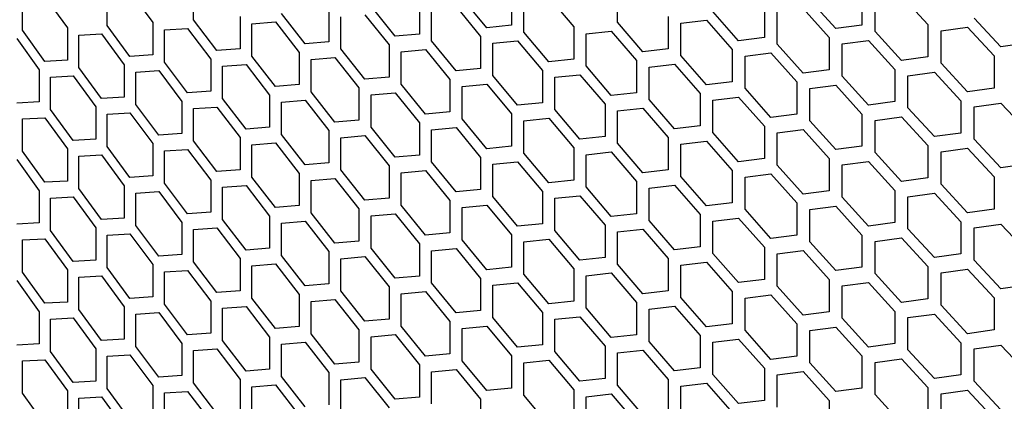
# Model space of a CAD drawing. Header units: millimetres. Extents: x 26293 to 29282, y 1612 to 3704.
# Tile 37 of 48: x 28534 to 28674, y 3091 to 3145. Entities that reach past the tile are written whole.
import ezdxf

# ---------------------------------------------------------------- set-up
doc = ezdxf.new("R2010")
doc.units = ezdxf.units.MM
doc.layers.add('5', color=251, linetype='Continuous')

msp = doc.modelspace()

# ---------------------------------------------------------------- linework, layer by layer
at = {"layer": '5'}
for p, q in [((28558.394, 3144.91), (28558.394, 3149.492)), ((28534.113, 3143.443), (28534.113, 3148.025)), ((28537.295, 3148.193), (28540.495, 3143.786)), ((28546.134, 3144.115), (28546.134, 3148.698)), ((28549.381, 3148.897), (28552.643, 3144.524)), ((28600.053, 3143.806), (28596.562, 3148.052)), ((28603.56, 3148.733), (28603.56, 3144.151)), ((28608.85, 3148.124), (28612.396, 3143.91)), ((28618.639, 3144.579), (28618.639, 3149.161)), ((28653.338, 3148.73), (28653.338, 3144.148)), ((28658.939, 3148.322), (28662.691, 3144.244)), ((28587.043, 3142.595), (28583.612, 3146.876)), ((28590.491, 3147.487), (28590.491, 3142.905)), ((28592.22, 3141.918), (28592.22, 3146.5)), ((28595.692, 3146.824), (28599.179, 3142.575)), ((28605.32, 3143.182), (28605.32, 3147.764)), ((28639.48, 3146.985), (28639.48, 3142.403)), ((28644.998, 3146.521), (28648.696, 3142.405)), ((28649.622, 3143.669), (28645.921, 3147.782)), ((28655.201, 3143.246), (28655.201, 3147.828)), ((28565.028, 3145.384), (28565.028, 3140.802)), ((28574.258, 3141.514), (28570.888, 3145.829)), ((28577.645, 3146.372), (28577.645, 3141.789)), ((28579.345, 3140.785), (28579.345, 3145.367)), ((28582.756, 3145.657), (28586.184, 3141.373)), ((28625.831, 3145.38), (28625.831, 3140.797)), ((28635.82, 3141.961), (28632.174, 3146.112)), ((28641.316, 3141.482), (28641.316, 3146.064)), ((28673.083, 3141.1), (28669.292, 3145.15)), ((28540.495, 3143.786), (28540.495, 3139.204)), ((28549.381, 3139.733), (28546.134, 3144.115)), ((28552.643, 3144.524), (28552.643, 3139.941)), ((28554.281, 3143.486), (28557.569, 3143.707)), ((28557.569, 3143.707), (28560.874, 3139.356)), ((28561.703, 3140.56), (28558.394, 3144.91)), ((28566.697, 3144.363), (28570.047, 3144.618)), ((28566.697, 3139.781), (28566.697, 3144.363)), ((28570.047, 3144.618), (28573.414, 3140.301)), ((28603.56, 3144.151), (28600.053, 3143.806)), ((28612.396, 3143.91), (28612.396, 3139.328)), ((28622.228, 3140.392), (28618.639, 3144.579)), ((28627.639, 3144.44), (28631.265, 3144.86)), ((28627.639, 3139.858), (28627.639, 3144.44)), ((28631.265, 3144.86), (28634.907, 3140.707)), ((28653.338, 3144.148), (28649.622, 3143.669)), ((28662.691, 3144.244), (28662.691, 3139.661)), ((28664.572, 3143.354), (28668.346, 3143.873)), ((28668.346, 3143.873), (28672.134, 3139.82)), ((28533.32, 3142.257), (28536.498, 3137.84)), ((28537.295, 3139.028), (28534.113, 3143.443)), ((28542.101, 3142.732), (28545.326, 3142.921)), ((28542.101, 3138.15), (28542.101, 3142.732)), ((28545.326, 3142.921), (28548.567, 3138.536)), ((28554.281, 3138.903), (28554.281, 3143.486)), ((28590.491, 3142.905), (28587.043, 3142.595)), ((28599.179, 3142.575), (28599.179, 3137.993)), ((28608.85, 3138.959), (28605.32, 3143.182)), ((28614.175, 3142.953), (28617.744, 3143.336)), ((28614.175, 3138.37), (28614.175, 3142.953)), ((28617.744, 3143.336), (28621.329, 3139.147)), ((28639.48, 3142.403), (28635.82, 3141.961)), ((28648.696, 3142.405), (28648.696, 3137.823)), ((28658.939, 3139.157), (28655.201, 3143.246)), ((28664.572, 3138.772), (28664.572, 3143.354)), ((28577.645, 3141.789), (28574.258, 3141.514)), ((28586.184, 3141.373), (28586.184, 3136.791)), ((28595.692, 3137.66), (28592.22, 3141.918)), ((28600.929, 3141.6), (28604.44, 3141.948)), ((28600.929, 3137.018), (28600.929, 3141.6)), ((28604.44, 3141.948), (28607.966, 3137.723)), ((28644.998, 3137.356), (28641.316, 3141.482)), ((28650.55, 3141.497), (28654.269, 3141.978)), ((28650.55, 3136.914), (28650.55, 3141.497)), ((28654.269, 3141.978), (28658.003, 3137.887)), ((28676.889, 3141.642), (28673.083, 3141.1)), ((28552.643, 3139.941), (28549.381, 3139.733)), ((28565.028, 3140.802), (28561.703, 3140.56)), ((28570.047, 3135.454), (28566.697, 3139.781)), ((28573.414, 3140.301), (28573.414, 3135.718)), ((28575.103, 3139.291), (28578.495, 3139.568)), ((28578.495, 3139.568), (28581.902, 3135.273)), ((28582.756, 3136.492), (28579.345, 3140.785)), ((28587.903, 3140.38), (28591.355, 3140.693)), ((28587.903, 3135.798), (28587.903, 3140.38)), ((28591.355, 3140.693), (28594.823, 3136.432)), ((28625.831, 3140.797), (28622.228, 3140.392)), ((28631.265, 3135.695), (28627.639, 3139.858)), ((28634.907, 3140.707), (28634.907, 3136.125)), ((28636.733, 3139.78), (28640.397, 3140.224)), ((28636.733, 3135.198), (28636.733, 3139.78)), ((28640.397, 3140.224), (28644.076, 3136.096)), ((28662.691, 3139.661), (28658.939, 3139.157)), ((28672.134, 3139.82), (28672.134, 3135.238)), ((28540.495, 3139.204), (28537.295, 3139.028)), ((28545.326, 3133.756), (28542.101, 3138.15)), ((28548.567, 3138.536), (28548.567, 3133.954)), ((28557.569, 3134.543), (28554.281, 3138.903)), ((28560.874, 3139.356), (28560.874, 3134.773)), ((28562.533, 3138.329), (28565.862, 3138.573)), ((28562.533, 3133.747), (28562.533, 3138.329)), ((28565.862, 3138.573), (28569.208, 3134.244)), ((28575.103, 3134.708), (28575.103, 3139.291)), ((28612.396, 3139.328), (28608.85, 3138.959)), ((28617.744, 3134.172), (28614.175, 3138.37)), ((28621.329, 3139.147), (28621.329, 3134.565)), ((28623.127, 3138.201), (28626.735, 3138.609)), ((28623.127, 3133.619), (28623.127, 3138.201)), ((28626.735, 3138.609), (28630.357, 3134.444)), ((28668.346, 3134.709), (28664.572, 3138.772)), ((28536.498, 3137.84), (28536.498, 3133.258)), ((28538.094, 3136.78), (28541.297, 3136.958)), ((28538.094, 3132.198), (28538.094, 3136.78)), ((28541.297, 3136.958), (28544.518, 3132.563)), ((28550.195, 3137.493), (28553.462, 3137.704)), ((28550.195, 3132.911), (28550.195, 3137.493)), ((28553.462, 3137.704), (28556.746, 3133.341)), ((28586.184, 3136.791), (28582.756, 3136.492)), ((28599.179, 3137.993), (28595.692, 3137.66)), ((28604.44, 3132.783), (28600.929, 3137.018)), ((28607.966, 3137.723), (28607.966, 3133.14)), ((28609.735, 3136.759), (28613.285, 3137.131)), ((28609.735, 3132.177), (28609.735, 3136.759)), ((28613.285, 3137.131), (28616.851, 3132.929)), ((28648.696, 3137.823), (28644.998, 3137.356)), ((28654.269, 3132.813), (28650.55, 3136.914)), ((28658.003, 3137.887), (28658.003, 3133.305)), ((28659.876, 3136.991), (28663.631, 3137.498)), ((28659.876, 3132.409), (28659.876, 3136.991)), ((28663.631, 3137.498), (28667.401, 3133.432)), ((28573.414, 3135.718), (28570.047, 3135.454)), ((28581.902, 3135.273), (28581.902, 3130.691)), ((28591.355, 3131.528), (28587.903, 3135.798)), ((28594.823, 3136.432), (28594.823, 3131.85)), ((28596.562, 3135.451), (28600.053, 3135.787)), ((28596.562, 3130.869), (28596.562, 3135.451)), ((28600.053, 3135.787), (28603.56, 3131.55)), ((28634.907, 3136.125), (28631.265, 3135.695)), ((28644.076, 3136.096), (28644.076, 3131.513)), ((28645.921, 3135.181), (28649.622, 3135.65)), ((28649.622, 3135.65), (28653.338, 3131.547)), ((28548.567, 3133.954), (28545.326, 3133.756)), ((28560.874, 3134.773), (28557.569, 3134.543)), ((28569.208, 3134.244), (28569.208, 3129.661)), ((28578.495, 3130.404), (28575.103, 3134.708)), ((28583.612, 3134.275), (28587.043, 3134.576)), ((28583.612, 3129.692), (28583.612, 3134.275)), ((28587.043, 3134.576), (28590.491, 3130.304)), ((28621.329, 3134.565), (28617.744, 3134.172)), ((28630.357, 3134.444), (28630.357, 3129.862)), ((28632.174, 3133.511), (28635.82, 3133.942)), ((28635.82, 3133.942), (28639.48, 3129.802)), ((28640.397, 3131.059), (28636.733, 3135.198)), ((28645.921, 3130.599), (28645.921, 3135.181)), ((28672.134, 3135.238), (28668.346, 3134.709)), ((28536.498, 3133.258), (28533.32, 3133.092)), ((28544.518, 3132.563), (28544.518, 3127.981)), ((28553.462, 3128.539), (28550.195, 3132.911)), ((28556.746, 3133.341), (28556.746, 3128.759)), ((28558.394, 3132.308), (28561.703, 3132.541)), ((28561.703, 3132.541), (28565.028, 3128.201)), ((28565.862, 3129.408), (28562.533, 3133.747)), ((28570.888, 3133.228), (28574.258, 3133.495)), ((28570.888, 3128.646), (28570.888, 3133.228)), ((28574.258, 3133.495), (28577.645, 3129.188)), ((28607.966, 3133.14), (28604.44, 3132.783)), ((28616.851, 3132.929), (28616.851, 3128.347)), ((28626.735, 3129.444), (28623.127, 3133.619)), ((28632.174, 3128.928), (28632.174, 3133.511)), ((28658.003, 3133.305), (28654.269, 3132.813)), ((28667.401, 3133.432), (28667.401, 3128.85)), ((28669.292, 3132.549), (28673.083, 3133.081)), ((28669.292, 3127.967), (28669.292, 3132.549)), ((28673.083, 3133.081), (28676.889, 3129.041)), ((28541.297, 3127.794), (28538.094, 3132.198)), ((28546.134, 3131.514), (28549.381, 3131.714)), ((28546.134, 3126.932), (28546.134, 3131.514)), ((28549.381, 3131.714), (28552.643, 3127.34)), ((28558.394, 3127.726), (28558.394, 3132.308)), ((28594.823, 3131.85), (28591.355, 3131.528)), ((28603.56, 3131.55), (28603.56, 3126.968)), ((28613.285, 3127.966), (28609.735, 3132.177)), ((28618.639, 3131.978), (28622.228, 3132.373)), ((28618.639, 3127.395), (28618.639, 3131.978)), ((28622.228, 3132.373), (28625.831, 3128.196)), ((28644.076, 3131.513), (28640.397, 3131.059)), ((28653.338, 3131.547), (28653.338, 3126.964)), ((28655.201, 3130.644), (28658.939, 3131.138)), ((28658.939, 3131.138), (28662.691, 3127.06)), ((28663.631, 3128.333), (28659.876, 3132.409)), ((28534.113, 3130.842), (28537.295, 3131.009)), ((28534.113, 3126.26), (28534.113, 3130.842)), ((28537.295, 3131.009), (28540.495, 3126.603)), ((28569.208, 3129.661), (28565.862, 3129.408)), ((28581.902, 3130.691), (28578.495, 3130.404)), ((28587.043, 3125.411), (28583.612, 3129.692)), ((28590.491, 3130.304), (28590.491, 3125.721)), ((28600.053, 3126.622), (28596.562, 3130.869)), ((28605.32, 3130.58), (28608.85, 3130.94)), ((28605.32, 3125.998), (28605.32, 3130.58)), ((28608.85, 3130.94), (28612.396, 3126.727)), ((28630.357, 3129.862), (28626.735, 3129.444)), ((28639.48, 3129.802), (28639.48, 3125.22)), ((28649.622, 3126.485), (28645.921, 3130.599)), ((28655.201, 3126.062), (28655.201, 3130.644)), ((28556.746, 3128.759), (28553.462, 3128.539)), ((28574.258, 3124.33), (28570.888, 3128.646)), ((28577.645, 3129.188), (28577.645, 3124.606)), ((28579.345, 3128.184), (28582.756, 3128.473)), ((28582.756, 3128.473), (28586.184, 3124.189)), ((28592.22, 3129.317), (28595.692, 3129.641)), ((28592.22, 3124.734), (28592.22, 3129.317)), ((28595.692, 3129.641), (28599.179, 3125.392)), ((28616.851, 3128.347), (28613.285, 3127.966)), ((28635.82, 3124.778), (28632.174, 3128.928)), ((28641.316, 3128.881), (28644.998, 3129.337)), ((28641.316, 3124.299), (28641.316, 3128.881)), ((28644.998, 3129.337), (28648.696, 3125.222)), ((28667.401, 3128.85), (28663.631, 3128.333)), ((28544.518, 3127.981), (28541.297, 3127.794)), ((28549.381, 3122.549), (28546.134, 3126.932)), ((28552.643, 3127.34), (28552.643, 3122.758)), ((28561.703, 3123.377), (28558.394, 3127.726)), ((28565.028, 3128.201), (28565.028, 3123.619)), ((28566.697, 3127.18), (28570.047, 3127.435)), ((28566.697, 3122.597), (28566.697, 3127.18)), ((28570.047, 3127.435), (28573.414, 3123.117)), ((28579.345, 3123.601), (28579.345, 3128.184)), ((28603.56, 3126.968), (28600.053, 3126.622)), ((28622.228, 3123.209), (28618.639, 3127.395)), ((28625.831, 3128.196), (28625.831, 3123.614)), ((28627.639, 3127.257), (28631.265, 3127.676)), ((28627.639, 3122.674), (28627.639, 3127.257)), ((28631.265, 3127.676), (28634.907, 3123.523)), ((28653.338, 3126.964), (28649.622, 3126.485)), ((28662.691, 3127.06), (28662.691, 3122.478)), ((28673.083, 3123.916), (28669.292, 3127.967)), ((28537.295, 3121.845), (28534.113, 3126.26)), ((28540.495, 3126.603), (28540.495, 3122.021)), ((28542.101, 3125.549), (28545.326, 3125.737)), ((28542.101, 3120.966), (28542.101, 3125.549)), ((28545.326, 3125.737), (28548.567, 3121.353)), ((28554.281, 3126.302), (28557.569, 3126.524)), ((28554.281, 3121.72), (28554.281, 3126.302)), ((28557.569, 3126.524), (28560.874, 3122.172)), ((28590.491, 3125.721), (28587.043, 3125.411)), ((28608.85, 3121.775), (28605.32, 3125.998)), ((28612.396, 3126.727), (28612.396, 3122.144)), ((28614.175, 3125.769), (28617.744, 3126.153)), ((28614.175, 3121.187), (28614.175, 3125.769)), ((28617.744, 3126.153), (28621.329, 3121.963)), ((28658.939, 3121.974), (28655.201, 3126.062)), ((28664.572, 3126.17), (28668.346, 3126.69)), ((28664.572, 3121.588), (28664.572, 3126.17)), ((28668.346, 3126.69), (28672.134, 3122.637)), ((28533.32, 3125.073), (28536.498, 3120.656)), ((28577.645, 3124.606), (28574.258, 3124.33)), ((28586.184, 3124.189), (28586.184, 3119.607)), ((28595.692, 3120.476), (28592.22, 3124.734)), ((28599.179, 3125.392), (28599.179, 3120.81)), ((28600.929, 3124.417), (28604.44, 3124.764)), ((28600.929, 3119.834), (28600.929, 3124.417)), ((28604.44, 3124.764), (28607.966, 3120.539)), ((28639.48, 3125.22), (28635.82, 3124.778)), ((28644.998, 3120.173), (28641.316, 3124.299)), ((28648.696, 3125.222), (28648.696, 3120.639)), ((28650.55, 3124.313), (28654.269, 3124.794)), ((28650.55, 3119.731), (28650.55, 3124.313)), ((28654.269, 3124.794), (28658.003, 3120.704)), ((28676.889, 3124.458), (28673.083, 3123.916)), ((28552.643, 3122.758), (28549.381, 3122.549)), ((28565.028, 3123.619), (28561.703, 3123.377)), ((28573.414, 3123.117), (28573.414, 3118.535)), ((28582.756, 3119.308), (28579.345, 3123.601)), ((28587.903, 3123.197), (28591.355, 3123.509)), ((28587.903, 3118.614), (28587.903, 3123.197)), ((28591.355, 3123.509), (28594.823, 3119.249)), ((28625.831, 3123.614), (28622.228, 3123.209)), ((28631.265, 3118.512), (28627.639, 3122.674)), ((28634.907, 3123.523), (28634.907, 3118.941)), ((28636.733, 3122.596), (28640.397, 3123.04)), ((28640.397, 3123.04), (28644.076, 3118.912)), ((28540.495, 3122.021), (28537.295, 3121.845)), ((28548.567, 3121.353), (28548.567, 3116.77)), ((28557.569, 3117.359), (28554.281, 3121.72)), ((28560.874, 3122.172), (28560.874, 3117.59)), ((28562.533, 3121.145), (28565.862, 3121.389)), ((28565.862, 3121.389), (28569.208, 3117.06)), ((28570.047, 3118.27), (28566.697, 3122.597)), ((28575.103, 3122.107), (28578.495, 3122.385)), ((28575.103, 3117.525), (28575.103, 3122.107)), ((28578.495, 3122.385), (28581.902, 3118.09)), ((28612.396, 3122.144), (28608.85, 3121.775)), ((28621.329, 3121.963), (28621.329, 3117.381)), ((28623.127, 3121.018), (28626.735, 3121.425)), ((28626.735, 3121.425), (28630.357, 3117.26)), ((28636.733, 3118.014), (28636.733, 3122.596)), ((28662.691, 3122.478), (28658.939, 3121.974)), ((28668.346, 3117.525), (28664.572, 3121.588)), ((28672.134, 3122.637), (28672.134, 3118.054)), ((28536.498, 3120.656), (28536.498, 3116.074)), ((28545.326, 3116.573), (28542.101, 3120.966)), ((28550.195, 3120.309), (28553.462, 3120.52)), ((28550.195, 3115.727), (28550.195, 3120.309)), ((28553.462, 3120.52), (28556.746, 3116.157)), ((28562.533, 3116.563), (28562.533, 3121.145)), ((28599.179, 3120.81), (28595.692, 3120.476)), ((28607.966, 3120.539), (28607.966, 3115.957)), ((28609.735, 3119.576), (28613.285, 3119.947)), ((28613.285, 3119.947), (28616.851, 3115.746)), ((28617.744, 3116.988), (28614.175, 3121.187)), ((28623.127, 3116.435), (28623.127, 3121.018)), ((28648.696, 3120.639), (28644.998, 3120.173)), ((28658.003, 3120.704), (28658.003, 3116.121)), ((28659.876, 3119.808), (28663.631, 3120.314)), ((28663.631, 3120.314), (28667.401, 3116.249)), ((28538.094, 3119.597), (28541.297, 3119.775)), ((28538.094, 3115.014), (28538.094, 3119.597)), ((28541.297, 3119.775), (28544.518, 3115.379)), ((28573.414, 3118.535), (28570.047, 3118.27)), ((28586.184, 3119.607), (28582.756, 3119.308)), ((28591.355, 3114.344), (28587.903, 3118.614)), ((28594.823, 3119.249), (28594.823, 3114.666)), ((28596.562, 3118.267), (28600.053, 3118.603)), ((28600.053, 3118.603), (28603.56, 3114.366)), ((28604.44, 3115.6), (28600.929, 3119.834)), ((28609.735, 3114.993), (28609.735, 3119.576)), ((28634.907, 3118.941), (28631.265, 3118.512)), ((28644.076, 3118.912), (28644.076, 3114.33)), ((28654.269, 3115.63), (28650.55, 3119.731)), ((28659.876, 3115.225), (28659.876, 3119.808)), ((28560.874, 3117.59), (28557.569, 3117.359)), ((28578.495, 3113.22), (28575.103, 3117.525)), ((28581.902, 3118.09), (28581.902, 3113.507)), ((28583.612, 3117.091), (28587.043, 3117.392)), ((28583.612, 3112.509), (28583.612, 3117.091)), ((28587.043, 3117.392), (28590.491, 3113.12)), ((28596.562, 3113.685), (28596.562, 3118.267)), ((28621.329, 3117.381), (28617.744, 3116.988)), ((28630.357, 3117.26), (28630.357, 3112.678)), ((28640.397, 3113.876), (28636.733, 3118.014)), ((28645.921, 3117.997), (28649.622, 3118.466)), ((28645.921, 3113.415), (28645.921, 3117.997)), ((28649.622, 3118.466), (28653.338, 3114.363)), ((28672.134, 3118.054), (28668.346, 3117.525)), ((28536.498, 3116.074), (28533.32, 3115.909)), ((28548.567, 3116.77), (28545.326, 3116.573)), ((28553.462, 3111.355), (28550.195, 3115.727)), ((28556.746, 3116.157), (28556.746, 3111.575)), ((28565.862, 3112.225), (28562.533, 3116.563)), ((28569.208, 3117.06), (28569.208, 3112.478)), ((28570.888, 3116.044), (28574.258, 3116.311)), ((28570.888, 3111.462), (28570.888, 3116.044)), ((28574.258, 3116.311), (28577.645, 3112.004)), ((28607.966, 3115.957), (28604.44, 3115.6)), ((28616.851, 3115.746), (28616.851, 3111.163)), ((28626.735, 3112.261), (28623.127, 3116.435)), ((28632.174, 3116.327), (28635.82, 3116.759)), ((28632.174, 3111.745), (28632.174, 3116.327)), ((28635.82, 3116.759), (28639.48, 3112.618)), ((28658.003, 3116.121), (28654.269, 3115.63)), ((28667.401, 3116.249), (28667.401, 3111.666)), ((28669.292, 3115.365), (28673.083, 3115.897)), ((28673.083, 3115.897), (28676.889, 3111.857)), ((28541.297, 3110.61), (28538.094, 3115.014)), ((28544.518, 3115.379), (28544.518, 3110.797)), ((28546.134, 3114.33), (28549.381, 3114.53)), ((28546.134, 3109.748), (28546.134, 3114.33)), ((28549.381, 3114.53), (28552.643, 3110.156)), ((28558.394, 3115.125), (28561.703, 3115.358)), ((28558.394, 3110.543), (28558.394, 3115.125)), ((28561.703, 3115.358), (28565.028, 3111.017)), ((28594.823, 3114.666), (28591.355, 3114.344)), ((28603.56, 3114.366), (28603.56, 3109.784)), ((28613.285, 3110.782), (28609.735, 3114.993)), ((28618.639, 3114.794), (28622.228, 3115.19)), ((28618.639, 3110.212), (28618.639, 3114.794)), ((28622.228, 3115.19), (28625.831, 3111.012)), ((28644.076, 3114.33), (28640.397, 3113.876)), ((28653.338, 3114.363), (28653.338, 3109.781)), ((28663.631, 3111.15), (28659.876, 3115.225)), ((28669.292, 3110.783), (28669.292, 3115.365)), ((28534.113, 3113.658), (28537.295, 3113.826)), ((28534.113, 3109.076), (28534.113, 3113.658)), ((28537.295, 3113.826), (28540.495, 3109.419)), ((28581.902, 3113.507), (28578.495, 3113.22)), ((28590.491, 3113.12), (28590.491, 3108.538)), ((28600.053, 3109.439), (28596.562, 3113.685)), ((28605.32, 3113.397), (28608.85, 3113.756)), ((28605.32, 3108.815), (28605.32, 3113.397)), ((28608.85, 3113.756), (28612.396, 3109.543)), ((28649.622, 3109.302), (28645.921, 3113.415)), ((28655.201, 3113.461), (28658.939, 3113.955)), ((28655.201, 3108.878), (28655.201, 3113.461)), ((28658.939, 3113.955), (28662.691, 3109.876)), ((28556.746, 3111.575), (28553.462, 3111.355)), ((28569.208, 3112.478), (28565.862, 3112.225)), ((28577.645, 3112.004), (28577.645, 3107.422)), ((28587.043, 3108.227), (28583.612, 3112.509)), ((28592.22, 3112.133), (28595.692, 3112.457)), ((28592.22, 3107.551), (28592.22, 3112.133)), ((28595.692, 3112.457), (28599.179, 3108.208)), ((28630.357, 3112.678), (28626.735, 3112.261)), ((28635.82, 3107.594), (28632.174, 3111.745)), ((28639.48, 3112.618), (28639.48, 3108.036)), ((28641.316, 3111.697), (28644.998, 3112.154)), ((28641.316, 3107.115), (28641.316, 3111.697)), ((28644.998, 3112.154), (28648.696, 3108.038)), ((28667.401, 3111.666), (28663.631, 3111.15)), ((28544.518, 3110.797), (28541.297, 3110.61)), ((28552.643, 3110.156), (28552.643, 3105.574)), ((28561.703, 3106.193), (28558.394, 3110.543)), ((28565.028, 3111.017), (28565.028, 3106.435)), ((28566.697, 3109.996), (28570.047, 3110.251)), ((28570.047, 3110.251), (28573.414, 3105.933)), ((28574.258, 3107.146), (28570.888, 3111.462)), ((28579.345, 3111), (28582.756, 3111.289)), ((28579.345, 3106.418), (28579.345, 3111)), ((28582.756, 3111.289), (28586.184, 3107.006)), ((28616.851, 3111.163), (28613.285, 3110.782)), ((28622.228, 3106.025), (28618.639, 3110.212)), ((28625.831, 3111.012), (28625.831, 3106.43)), ((28627.639, 3110.073), (28631.265, 3110.493)), ((28631.265, 3110.493), (28634.907, 3106.34)), ((28673.083, 3106.733), (28669.292, 3110.783)), ((28537.295, 3104.661), (28534.113, 3109.076)), ((28540.495, 3109.419), (28540.495, 3104.837)), ((28549.381, 3105.365), (28546.134, 3109.748)), ((28554.281, 3109.118), (28557.569, 3109.34)), ((28554.281, 3104.536), (28554.281, 3109.118)), ((28557.569, 3109.34), (28560.874, 3104.989)), ((28566.697, 3105.414), (28566.697, 3109.996)), ((28603.56, 3109.784), (28600.053, 3109.439)), ((28608.85, 3104.592), (28605.32, 3108.815)), ((28612.396, 3109.543), (28612.396, 3104.961)), ((28614.175, 3108.586), (28617.744, 3108.969)), ((28617.744, 3108.969), (28621.329, 3104.78)), ((28627.639, 3105.491), (28627.639, 3110.073)), ((28653.338, 3109.781), (28649.622, 3109.302)), ((28658.939, 3104.79), (28655.201, 3108.878)), ((28662.691, 3109.876), (28662.691, 3105.294)), ((28664.572, 3108.987), (28668.346, 3109.506)), ((28664.572, 3104.404), (28664.572, 3108.987)), ((28668.346, 3109.506), (28672.134, 3105.453)), ((28533.32, 3107.89), (28536.498, 3103.473)), ((28542.101, 3108.365), (28545.326, 3108.554)), ((28542.101, 3103.783), (28542.101, 3108.365)), ((28545.326, 3108.554), (28548.567, 3104.169)), ((28577.645, 3107.422), (28574.258, 3107.146)), ((28590.491, 3108.538), (28587.043, 3108.227)), ((28595.692, 3103.292), (28592.22, 3107.551)), ((28599.179, 3108.208), (28599.179, 3103.626)), ((28600.929, 3107.233), (28604.44, 3107.581)), ((28604.44, 3107.581), (28607.966, 3103.355)), ((28614.175, 3104.003), (28614.175, 3108.586)), ((28639.48, 3108.036), (28635.82, 3107.594)), ((28648.696, 3108.038), (28648.696, 3103.456)), ((28650.55, 3107.129), (28654.269, 3107.611)), ((28654.269, 3107.611), (28658.003, 3103.52)), ((28565.028, 3106.435), (28561.703, 3106.193)), ((28573.414, 3105.933), (28573.414, 3101.351)), ((28582.756, 3102.125), (28579.345, 3106.418)), ((28586.184, 3107.006), (28586.184, 3102.423)), ((28587.903, 3106.013), (28591.355, 3106.325)), ((28587.903, 3101.431), (28587.903, 3106.013)), ((28591.355, 3106.325), (28594.823, 3102.065)), ((28600.929, 3102.651), (28600.929, 3107.233)), ((28625.831, 3106.43), (28622.228, 3106.025)), ((28634.907, 3106.34), (28634.907, 3101.757)), ((28644.998, 3102.989), (28641.316, 3107.115)), ((28650.55, 3102.547), (28650.55, 3107.129)), ((28676.889, 3107.275), (28673.083, 3106.733)), ((28540.495, 3104.837), (28537.295, 3104.661)), ((28552.643, 3105.574), (28549.381, 3105.365)), ((28557.569, 3100.176), (28554.281, 3104.536)), ((28560.874, 3104.989), (28560.874, 3100.406)), ((28570.047, 3101.087), (28566.697, 3105.414)), ((28575.103, 3104.923), (28578.495, 3105.201)), ((28575.103, 3100.341), (28575.103, 3104.923)), ((28578.495, 3105.201), (28581.902, 3100.906)), ((28612.396, 3104.961), (28608.85, 3104.592)), ((28621.329, 3104.78), (28621.329, 3100.197)), ((28631.265, 3101.328), (28627.639, 3105.491)), ((28636.733, 3105.413), (28640.397, 3105.857)), ((28636.733, 3100.83), (28636.733, 3105.413)), ((28640.397, 3105.857), (28644.076, 3101.729)), ((28662.691, 3105.294), (28658.939, 3104.79)), ((28672.134, 3105.453), (28672.134, 3100.871)), ((28536.498, 3103.473), (28536.498, 3098.89)), ((28545.326, 3099.389), (28542.101, 3103.783)), ((28548.567, 3104.169), (28548.567, 3099.587)), ((28550.195, 3103.126), (28553.462, 3103.336)), ((28550.195, 3098.543), (28550.195, 3103.126)), ((28553.462, 3103.336), (28556.746, 3098.974)), ((28562.533, 3103.962), (28565.862, 3104.206)), ((28562.533, 3099.379), (28562.533, 3103.962)), ((28565.862, 3104.206), (28569.208, 3099.876)), ((28599.179, 3103.626), (28595.692, 3103.292)), ((28607.966, 3103.355), (28607.966, 3098.773)), ((28617.744, 3099.804), (28614.175, 3104.003)), ((28623.127, 3103.834), (28626.735, 3104.242)), ((28623.127, 3099.252), (28623.127, 3103.834)), ((28626.735, 3104.242), (28630.357, 3100.077)), ((28648.696, 3103.456), (28644.998, 3102.989)), ((28658.003, 3103.52), (28658.003, 3098.938)), ((28659.876, 3102.624), (28663.631, 3103.131)), ((28663.631, 3103.131), (28667.401, 3099.065)), ((28668.346, 3100.341), (28664.572, 3104.404)), ((28538.094, 3102.413), (28541.297, 3102.591)), ((28538.094, 3097.831), (28538.094, 3102.413)), ((28541.297, 3102.591), (28544.518, 3098.196)), ((28586.184, 3102.423), (28582.756, 3102.125)), ((28594.823, 3102.065), (28594.823, 3097.483)), ((28604.44, 3098.416), (28600.929, 3102.651)), ((28609.735, 3102.392), (28613.285, 3102.763)), ((28609.735, 3097.81), (28609.735, 3102.392)), ((28613.285, 3102.763), (28616.851, 3098.562)), ((28634.907, 3101.757), (28631.265, 3101.328)), ((28644.076, 3101.729), (28644.076, 3097.146)), ((28654.269, 3098.446), (28650.55, 3102.547)), ((28659.876, 3098.042), (28659.876, 3102.624)), ((28560.874, 3100.406), (28557.569, 3100.176)), ((28573.414, 3101.351), (28570.047, 3101.087)), ((28578.495, 3096.037), (28575.103, 3100.341)), ((28581.902, 3100.906), (28581.902, 3096.324)), ((28591.355, 3097.161), (28587.903, 3101.431)), ((28596.562, 3101.084), (28600.053, 3101.42)), ((28596.562, 3096.501), (28596.562, 3101.084)), ((28600.053, 3101.42), (28603.56, 3097.183)), ((28640.397, 3096.692), (28636.733, 3100.83)), ((28645.921, 3100.814), (28649.622, 3101.283)), ((28645.921, 3096.231), (28645.921, 3100.814)), ((28649.622, 3101.283), (28653.338, 3097.179)), ((28672.134, 3100.871), (28668.346, 3100.341)), ((28536.498, 3098.89), (28533.32, 3098.725)), ((28548.567, 3099.587), (28545.326, 3099.389)), ((28556.746, 3098.974), (28556.746, 3094.391)), ((28565.862, 3095.041), (28562.533, 3099.379)), ((28569.208, 3099.876), (28569.208, 3095.294)), ((28570.888, 3098.861), (28574.258, 3099.127)), ((28574.258, 3099.127), (28577.645, 3094.821)), ((28583.612, 3099.907), (28587.043, 3100.208)), ((28583.612, 3095.325), (28583.612, 3099.907)), ((28587.043, 3100.208), (28590.491, 3095.936)), ((28621.329, 3100.197), (28617.744, 3099.804)), ((28626.735, 3095.077), (28623.127, 3099.252)), ((28630.357, 3100.077), (28630.357, 3095.494)), ((28632.174, 3099.143), (28635.82, 3099.575)), ((28632.174, 3094.561), (28632.174, 3099.143)), ((28635.82, 3099.575), (28639.48, 3095.435)), ((28658.003, 3098.938), (28654.269, 3098.446)), ((28667.401, 3099.065), (28667.401, 3094.483)), ((28541.297, 3093.427), (28538.094, 3097.831)), ((28544.518, 3098.196), (28544.518, 3093.613)), ((28553.462, 3094.172), (28550.195, 3098.543)), ((28558.394, 3097.941), (28561.703, 3098.174)), ((28558.394, 3093.359), (28558.394, 3097.941)), ((28561.703, 3098.174), (28565.028, 3093.834)), ((28570.888, 3094.278), (28570.888, 3098.861)), ((28607.966, 3098.773), (28604.44, 3098.416)), ((28613.285, 3093.599), (28609.735, 3097.81)), ((28616.851, 3098.562), (28616.851, 3093.98)), ((28618.639, 3097.61), (28622.228, 3098.006)), ((28618.639, 3093.028), (28618.639, 3097.61)), ((28622.228, 3098.006), (28625.831, 3093.829)), ((28663.631, 3093.966), (28659.876, 3098.042)), ((28669.292, 3098.182), (28673.083, 3098.714)), ((28669.292, 3093.599), (28669.292, 3098.182)), ((28673.083, 3098.714), (28676.889, 3094.674)), ((28534.113, 3096.475), (28537.295, 3096.642)), ((28534.113, 3091.892), (28534.113, 3096.475)), ((28537.295, 3096.642), (28540.495, 3092.236)), ((28546.134, 3097.147), (28549.381, 3097.346)), ((28546.134, 3092.564), (28546.134, 3097.147)), ((28549.381, 3097.346), (28552.643, 3092.973)), ((28581.902, 3096.324), (28578.495, 3096.037)), ((28594.823, 3097.483), (28591.355, 3097.161)), ((28600.053, 3092.255), (28596.562, 3096.501)), ((28603.56, 3097.183), (28603.56, 3092.6)), ((28605.32, 3096.213), (28608.85, 3096.573)), ((28605.32, 3091.631), (28605.32, 3096.213)), ((28608.85, 3096.573), (28612.396, 3092.359)), ((28644.076, 3097.146), (28640.397, 3096.692)), ((28649.622, 3092.118), (28645.921, 3096.231)), ((28653.338, 3097.179), (28653.338, 3092.597)), ((28655.201, 3096.277), (28658.939, 3096.771)), ((28655.201, 3091.695), (28655.201, 3096.277)), ((28658.939, 3096.771), (28662.691, 3092.693)), ((28569.208, 3095.294), (28565.862, 3095.041)), ((28577.645, 3094.821), (28577.645, 3090.238)), ((28587.043, 3091.044), (28583.612, 3095.325)), ((28590.491, 3095.936), (28590.491, 3091.354)), ((28592.22, 3094.949), (28595.692, 3095.273)), ((28592.22, 3090.367), (28592.22, 3094.949)), ((28595.692, 3095.273), (28599.179, 3091.025)), ((28630.357, 3095.494), (28626.735, 3095.077)), ((28639.48, 3095.435), (28639.48, 3090.852)), ((28641.316, 3094.514), (28644.998, 3094.97)), ((28644.998, 3094.97), (28648.696, 3090.854)), ((28544.518, 3093.613), (28541.297, 3093.427)), ((28556.746, 3094.391), (28553.462, 3094.172)), ((28561.703, 3089.01), (28558.394, 3093.359)), ((28565.028, 3093.834), (28565.028, 3089.251)), ((28574.258, 3089.963), (28570.888, 3094.278)), ((28579.345, 3093.816), (28582.756, 3094.106)), ((28579.345, 3089.234), (28579.345, 3093.816)), ((28582.756, 3094.106), (28586.184, 3089.822)), ((28616.851, 3093.98), (28613.285, 3093.599)), ((28625.831, 3093.829), (28625.831, 3089.246)), ((28627.639, 3092.889), (28631.265, 3093.309)), ((28631.265, 3093.309), (28634.907, 3089.156)), ((28635.82, 3090.411), (28632.174, 3094.561)), ((28641.316, 3089.931), (28641.316, 3094.514)), ((28667.401, 3094.483), (28663.631, 3093.966)), ((28673.083, 3089.549), (28669.292, 3093.599)), ((28540.495, 3092.236), (28540.495, 3087.653)), ((28549.381, 3088.182), (28546.134, 3092.564)), ((28552.643, 3092.973), (28552.643, 3088.39)), ((28554.281, 3091.935), (28557.569, 3092.157)), ((28554.281, 3087.352), (28554.281, 3091.935)), ((28557.569, 3092.157), (28560.874, 3087.805)), ((28566.697, 3092.812), (28570.047, 3093.068)), ((28566.697, 3088.23), (28566.697, 3092.812)), ((28570.047, 3093.068), (28573.414, 3088.75)), ((28603.56, 3092.6), (28600.053, 3092.255)), ((28612.396, 3092.359), (28612.396, 3087.777)), ((28622.228, 3088.841), (28618.639, 3093.028)), ((28627.639, 3088.307), (28627.639, 3092.889)), ((28653.338, 3092.597), (28649.622, 3092.118)), ((28662.691, 3092.693), (28662.691, 3088.111)), ((28664.572, 3091.803), (28668.346, 3092.322)), ((28668.346, 3092.322), (28672.134, 3088.269)), ((28537.295, 3087.477), (28534.113, 3091.892)), ((28542.101, 3091.181), (28545.326, 3091.37)), ((28542.101, 3086.599), (28542.101, 3091.181)), ((28545.326, 3091.37), (28548.567, 3086.986)), ((28590.491, 3091.354), (28587.043, 3091.044)), ((28599.179, 3091.025), (28599.179, 3086.442)), ((28608.85, 3087.408), (28605.32, 3091.631)), ((28614.175, 3091.402), (28617.744, 3091.785)), ((28614.175, 3086.82), (28614.175, 3091.402)), ((28617.744, 3091.785), (28621.329, 3087.596)), ((28639.48, 3090.852), (28635.82, 3090.411)), ((28648.696, 3090.854), (28648.696, 3086.272)), ((28658.939, 3087.606), (28655.201, 3091.695)), ((28664.572, 3087.221), (28664.572, 3091.803))]:
    msp.add_line(p, q, dxfattribs=at)

doc.saveas('drawing.dxf')
